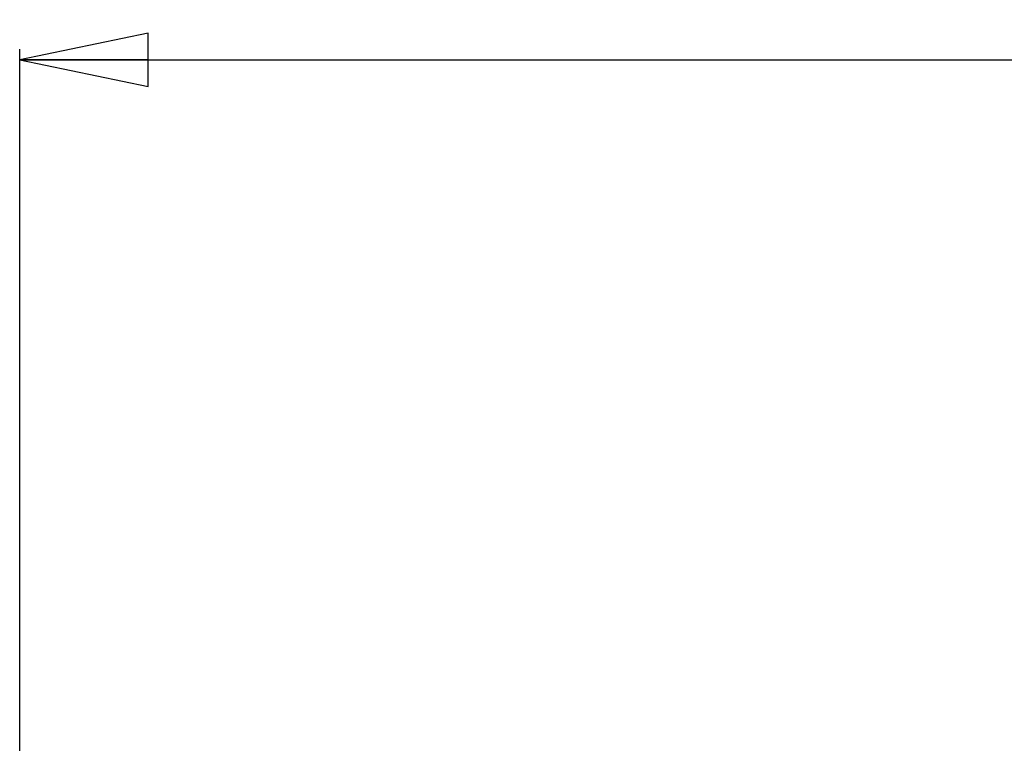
# Model space of a CAD drawing. Header units: millimetres. Extents: x 0 to 1524, y 0 to 1016.
# Tile 114 of 256: x 519 to 611, y 446 to 514. Entities that reach past the tile are written whole.
import ezdxf

# ---------------------------------------------------------------- set-up
doc = ezdxf.new("R2010")
doc.units = ezdxf.units.MM
doc.header["$LTSCALE"] = 83.82
doc.layers.get('0').update_dxf_attribs({"linetype": 'CONTINUOUS'})
doc.styles.get("Standard").update_dxf_attribs({"font": 'txt', "width": 0.8})
doc.dimstyles.new('DIMSTYLE_1', dxfattribs={"dimtxt": 15, "dimasz": 12, "dimexe": 0.18, "dimexo": 0.0625, "dimgap": 0.09, "dimtad": 1, "dimzin": 0, "dimdsep": 46, "dimtxsty": 'STANDARD', "dimblk": 'CLOSED', "dimblk1": 'CLOSED', "dimblk2": 'CLOSED', "dimcen": 0.09, "dimadec": 0, "dimazin": 0, "dimtp": 0.01, "dimtm": 0.01, "dimtfac": 1, "dimtofl": 0, "dimtmove": 0, "dimatfit": 3, "dimldrblk": 'CLOSED', "dimfxl": 1, "dimtolj": 1, "dimtzin": 0, "dimarcsym": 0})

# ---------------------------------------------------------------- blocks, each defined once
blk = doc.blocks.new('_CLOSED')
at = {"color": 0, "linetype": 'BYBLOCK'}
for p, q in [((0, 0), (-1, 0.2083)), ((-1, 0.2083), (-1, -0.2083)), ((-1, -0.2083), (0, 0)), ((-1, 0), (0, 0))]:
    blk.add_line(p, q, dxfattribs=at)
blk = doc.blocks.new('*D2')
at = {"color": 2, "linetype": 'CONTINUOUS'}
for p, q in [((519.094, 424.207), (519.094, 511.235)), ((1001.694, 424.207), (1001.694, 511.235)), ((519.094, 510.235), (760.394, 510.235)), ((1001.694, 510.235), (760.394, 510.235))]:
    blk.add_line(p, q, dxfattribs=at)
at = {"color": 2, "linetype": 'CONTINUOUS', "xscale": 12, "yscale": 12, "zscale": 12, "rotation": 180}
blk.add_blockref('_CLOSED', (519.094, 510.235), dxfattribs=at)
at = {"color": 2, "linetype": 'CONTINUOUS', "xscale": 12, "yscale": 12, "zscale": 12}
blk.add_blockref('_CLOSED', (1001.694, 510.235), dxfattribs=at)

msp = doc.modelspace()

# ---------------------------------------------------------------- dimensions: what is measured, and where the dimension line sits
at = {"color": 2, "linetype": 'CONTINUOUS'}
dim = msp.add_linear_dim(base=(1001.694, 510.235), p1=(519.094, 424.207), p2=(1001.694, 424.207), dimstyle='DIMSTYLE_1', dxfattribs=at)
dim.commit()
dim.dimension.update_dxf_attribs({"geometry": '*D2', "text_midpoint": (724.394, 513.985), "dimtype": 160})

doc.saveas('drawing.dxf')
